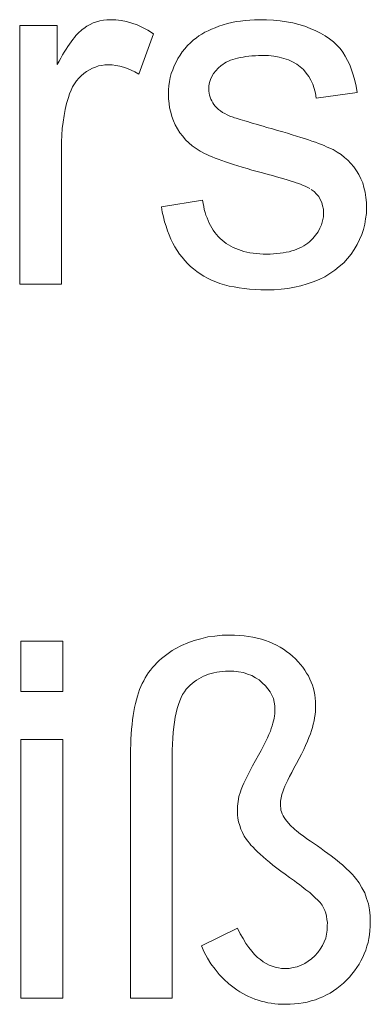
# Model space of a CAD drawing. Extents: x 1101 to 1942, y 41 to 882.
# Tile 43 of 104: x 1268.73 to 1271.19, y 823.59 to 830.48. Entities that reach past the tile are written whole.
import ezdxf

# ---------------------------------------------------------------- set-up
doc = ezdxf.new("R2010")
doc.units = 0
doc.layers.get('0').update_dxf_attribs({"lineweight": 13})
doc.layers.add('Beschriftung', color=7, linetype='Continuous', lineweight=25)

# ---------------------------------------------------------------- blocks, each defined once
blk = doc.blocks.new('Referenz-A03CP7TX1H', base_point=(1202.2632, 90.1338))
at = {"layer": 'Beschriftung', "color": 0, "lineweight": -2}
for p, q in [((1269.2262, 830.4455), (1269.2485, 830.457)), ((1269.2485, 830.457), (1269.2719, 830.4647)), ((1269.2719, 830.4647), (1269.2953, 830.4723)), ((1269.2953, 830.4723), (1269.3199, 830.4761)), ((1269.3199, 830.4761), (1269.3443, 830.48)), ((1269.3443, 830.48), (1269.3698, 830.48)), ((1269.3698, 830.48), (1269.4067, 830.48)), ((1269.4067, 830.48), (1269.4439, 830.4738)), ((1269.4439, 830.4738), (1269.4811, 830.4677)), ((1269.4811, 830.4677), (1269.5187, 830.4554)), ((1269.5187, 830.4554), (1269.5562, 830.4432)), ((1270.1878, 830.4525), (1270.2184, 830.4593)), ((1270.2184, 830.4593), (1270.249, 830.4662)), ((1270.249, 830.4662), (1270.2807, 830.4708)), ((1270.2807, 830.4708), (1270.3123, 830.4754)), ((1270.3123, 830.4754), (1270.345, 830.4776)), ((1270.345, 830.4776), (1270.3777, 830.48)), ((1270.3777, 830.48), (1270.4114, 830.48)), ((1270.4114, 830.48), (1270.4622, 830.48)), ((1270.4622, 830.48), (1270.51, 830.4761)), ((1270.51, 830.4761), (1270.5577, 830.4723)), ((1270.5577, 830.4723), (1270.6024, 830.4646)), ((1270.6024, 830.4646), (1270.6471, 830.4569)), ((1270.6471, 830.4569), (1270.6885, 830.4454)), ((1268.7336, 828.6279), (1268.7336, 830.44)), ((1268.7336, 830.44), (1268.9967, 830.44)), ((1268.9967, 830.44), (1268.9967, 830.1654)), ((1269.139, 830.3799), (1269.15, 830.3916)), ((1269.15, 830.3916), (1269.1609, 830.4013)), ((1269.1609, 830.4013), (1269.1718, 830.4111)), ((1269.1718, 830.4111), (1269.1825, 830.4187)), ((1269.1825, 830.4187), (1269.2038, 830.434)), ((1269.2038, 830.434), (1269.2262, 830.4455)), ((1269.5562, 830.4432), (1269.594, 830.4248)), ((1269.594, 830.4248), (1269.6319, 830.4065)), ((1269.6319, 830.4065), (1269.67, 830.382)), ((1270.0093, 830.3793), (1270.0296, 830.3915)), ((1270.0296, 830.3915), (1270.0528, 830.4027)), ((1270.0528, 830.4027), (1270.0761, 830.4139)), ((1270.0761, 830.4139), (1270.1025, 830.424)), ((1270.1025, 830.424), (1270.1289, 830.4342)), ((1270.1289, 830.4342), (1270.1584, 830.4433)), ((1270.1584, 830.4433), (1270.1878, 830.4525)), ((1270.6885, 830.4454), (1270.7301, 830.4339)), ((1270.7301, 830.4339), (1270.7685, 830.4185)), ((1270.7685, 830.4185), (1270.807, 830.4031)), ((1270.807, 830.4031), (1270.8404, 830.385)), ((1269.0818, 830.309), (1269.0934, 830.3248)), ((1269.0934, 830.3248), (1269.1051, 830.3406)), ((1269.1051, 830.3406), (1269.1164, 830.3543)), ((1269.1164, 830.3543), (1269.1278, 830.3682)), ((1269.1278, 830.3682), (1269.139, 830.3799)), ((1269.67, 830.382), (1269.5677, 830.0979)), ((1269.9085, 830.2984), (1269.9289, 830.3176)), ((1269.9289, 830.3176), (1269.9493, 830.3369)), ((1269.9493, 830.3369), (1269.9721, 830.3539)), ((1269.9721, 830.3539), (1269.9892, 830.367)), ((1269.9892, 830.367), (1270.0093, 830.3793)), ((1270.8404, 830.385), (1270.8738, 830.367)), ((1270.8738, 830.367), (1270.9021, 830.3462)), ((1270.9021, 830.3462), (1270.9306, 830.3253)), ((1270.9306, 830.3253), (1270.9538, 830.3018)), ((1269.0339, 830.2333), (1269.046, 830.2533)), ((1269.046, 830.2533), (1269.0581, 830.2732)), ((1269.0581, 830.2732), (1269.07, 830.2911)), ((1269.07, 830.2911), (1269.0818, 830.309)), ((1269.8569, 830.232), (1269.8725, 830.2556)), ((1269.8725, 830.2556), (1269.8906, 830.277)), ((1269.8906, 830.277), (1269.9085, 830.2984)), ((1270.9538, 830.3018), (1270.9772, 830.2782)), ((1270.9772, 830.2782), (1270.9955, 830.2521)), ((1270.9955, 830.2521), (1271.0138, 830.2257)), ((1268.9967, 830.1654), (1269.0093, 830.1893)), ((1269.0093, 830.1893), (1269.0216, 830.2113)), ((1269.0216, 830.2113), (1269.0339, 830.2333)), ((1269.8149, 830.1568), (1269.8282, 830.1826)), ((1269.8282, 830.1826), (1269.8414, 830.2084)), ((1269.8414, 830.2084), (1269.8569, 830.232)), ((1270.1805, 830.1825), (1270.1679, 830.1748)), ((1270.1949, 830.1891), (1270.1805, 830.1825)), ((1270.2092, 830.1957), (1270.1949, 830.1891)), ((1270.2254, 830.2011), (1270.2092, 830.1957)), ((1270.2416, 830.2066), (1270.2254, 830.2011)), ((1270.2596, 830.2109), (1270.2416, 830.2066)), ((1270.2776, 830.2153), (1270.2596, 830.2109)), ((1270.2974, 830.2185), (1270.2776, 830.2153)), ((1270.3172, 830.2218), (1270.2974, 830.2185)), ((1270.3388, 830.224), (1270.3172, 830.2218)), ((1270.3603, 830.2263), (1270.3388, 830.224)), ((1270.3838, 830.2273), (1270.3603, 830.2263)), ((1270.4071, 830.2284), (1270.3838, 830.2273)), ((1270.4323, 830.2284), (1270.4071, 830.2284)), ((1270.4751, 830.2284), (1270.4323, 830.2284)), ((1270.5129, 830.2236), (1270.4751, 830.2284)), ((1270.5508, 830.2187), (1270.5129, 830.2236)), ((1270.5838, 830.2088), (1270.5508, 830.2187)), ((1270.6169, 830.199), (1270.5838, 830.2088)), ((1270.645, 830.1842), (1270.6169, 830.199)), ((1270.6733, 830.1695), (1270.645, 830.1842)), ((1271.0138, 830.2257), (1271.0292, 830.1951)), ((1271.0292, 830.1951), (1271.0447, 830.1645)), ((1269.2019, 830.1182), (1269.1829, 830.1031)), ((1269.2221, 830.1296), (1269.2019, 830.1182)), ((1269.2423, 830.1409), (1269.2221, 830.1296)), ((1269.2637, 830.1485), (1269.2423, 830.1409)), ((1269.2851, 830.1561), (1269.2637, 830.1485)), ((1269.3078, 830.1598), (1269.2851, 830.1561)), ((1269.3304, 830.1637), (1269.3078, 830.1598)), ((1269.3542, 830.1637), (1269.3304, 830.1637)), ((1269.381, 830.1637), (1269.3542, 830.1637)), ((1269.4076, 830.1596), (1269.381, 830.1637)), ((1269.4342, 830.1554), (1269.4076, 830.1596)), ((1269.4609, 830.1473), (1269.4342, 830.1554)), ((1269.4876, 830.139), (1269.4609, 830.1473)), ((1269.5143, 830.1266), (1269.4876, 830.139)), ((1269.5409, 830.1143), (1269.5143, 830.1266)), ((1269.5677, 830.0979), (1269.5409, 830.1143)), ((1269.7951, 830.103), (1269.805, 830.1299)), ((1269.805, 830.1299), (1269.8149, 830.1568)), ((1270.1068, 830.1219), (1270.0907, 830.1029)), ((1270.123, 830.1409), (1270.1068, 830.1219)), ((1270.1445, 830.1584), (1270.123, 830.1409)), ((1270.1552, 830.1672), (1270.1445, 830.1584)), ((1270.1679, 830.1748), (1270.1552, 830.1672)), ((1270.6966, 830.1498), (1270.6733, 830.1695)), ((1270.7199, 830.1302), (1270.6966, 830.1498)), ((1270.7387, 830.1067), (1270.7199, 830.1302)), ((1271.0447, 830.1645), (1271.0573, 830.1293)), ((1271.0573, 830.1293), (1271.0699, 830.0942)), ((1269.1314, 830.0517), (1269.1178, 830.0308)), ((1269.1476, 830.0699), (1269.1314, 830.0517)), ((1269.1639, 830.0879), (1269.1476, 830.0699)), ((1269.1829, 830.1031), (1269.1639, 830.0879)), ((1269.7785, 830.0179), (1269.7819, 830.047)), ((1269.7819, 830.047), (1269.7884, 830.0751)), ((1269.7884, 830.0751), (1269.7951, 830.103)), ((1270.0691, 830.0619), (1270.0637, 830.0398)), ((1270.0799, 830.0824), (1270.0691, 830.0619)), ((1270.0907, 830.1029), (1270.0799, 830.0824)), ((1270.7575, 830.0832), (1270.7387, 830.1067)), ((1270.7716, 830.0559), (1270.7575, 830.0832)), ((1270.7858, 830.0286), (1270.7716, 830.0559)), ((1271.0699, 830.0942), (1271.0797, 830.0547)), ((1271.0797, 830.0547), (1271.0894, 830.0152)), ((1269.0934, 829.9859), (1269.0825, 829.9619)), ((1269.1042, 830.0097), (1269.0934, 829.9859)), ((1269.1178, 830.0308), (1269.1042, 830.0097)), ((1269.7752, 829.9888), (1269.7785, 830.0179)), ((1269.7752, 829.9585), (1269.7752, 829.9888)), ((1270.0637, 830.0398), (1270.0584, 830.0179)), ((1270.0584, 830.0179), (1270.0584, 829.9944)), ((1270.0584, 829.9944), (1270.0584, 829.9795)), ((1270.0584, 829.9795), (1270.0606, 829.9653)), ((1270.7953, 829.9974), (1270.7858, 830.0286)), ((1270.8048, 829.9662), (1270.7953, 829.9974)), ((1271.0894, 830.0152), (1271.0963, 829.9712)), ((1269.0744, 829.935), (1269.0623, 829.894)), ((1269.0825, 829.9619), (1269.0744, 829.935)), ((1269.7752, 829.9253), (1269.7752, 829.9585)), ((1269.7792, 829.8935), (1269.7752, 829.9253)), ((1270.0606, 829.9653), (1270.0628, 829.951)), ((1270.0628, 829.951), (1270.0672, 829.9375)), ((1270.0672, 829.9375), (1270.0718, 829.9241)), ((1270.0718, 829.9241), (1270.0785, 829.9114)), ((1270.0785, 829.9114), (1270.0852, 829.8987)), ((1270.8097, 829.9311), (1270.8048, 829.9662)), ((1271.0963, 829.9712), (1270.8097, 829.9311)), ((1269.0531, 829.8512), (1269.044, 829.8083)), ((1269.0623, 829.894), (1269.0531, 829.8512)), ((1269.7833, 829.8617), (1269.7792, 829.8935)), ((1269.7913, 829.8314), (1269.7833, 829.8617)), ((1270.0852, 829.8987), (1270.0942, 829.8868)), ((1270.0942, 829.8868), (1270.1031, 829.8744)), ((1270.1031, 829.8744), (1270.1146, 829.863)), ((1270.1146, 829.863), (1270.1261, 829.8517)), ((1270.1261, 829.8517), (1270.14, 829.8415)), ((1270.14, 829.8415), (1270.1541, 829.8312)), ((1269.044, 829.8083), (1269.0379, 829.7635)), ((1269.7994, 829.801), (1269.7913, 829.8314)), ((1269.8114, 829.7721), (1269.7994, 829.801)), ((1269.8235, 829.7432), (1269.8114, 829.7721)), ((1270.1541, 829.8312), (1270.1706, 829.8221)), ((1270.1706, 829.8221), (1270.1872, 829.8128)), ((1270.1872, 829.8128), (1270.2063, 829.8047)), ((1270.2063, 829.8047), (1270.2281, 829.7969)), ((1270.2281, 829.7969), (1270.2389, 829.7935)), ((1270.2389, 829.7935), (1270.2498, 829.7899)), ((1270.2498, 829.7899), (1270.2633, 829.7857)), ((1270.2633, 829.7857), (1270.2768, 829.7815)), ((1270.2768, 829.7815), (1270.2929, 829.7766)), ((1270.2929, 829.7766), (1270.3091, 829.7716)), ((1270.3091, 829.7716), (1270.3279, 829.766)), ((1270.3279, 829.766), (1270.3468, 829.7604)), ((1269.0318, 829.7187), (1269.0288, 829.672)), ((1269.0379, 829.7635), (1269.0318, 829.7187)), ((1269.8395, 829.7157), (1269.8235, 829.7432)), ((1269.8556, 829.6882), (1269.8395, 829.7157)), ((1270.3468, 829.7604), (1270.3683, 829.7541)), ((1270.3683, 829.7541), (1270.3897, 829.7478)), ((1270.3897, 829.7478), (1270.4139, 829.7408)), ((1270.4139, 829.7408), (1270.4381, 829.7339)), ((1270.4381, 829.7339), (1270.4649, 829.7262)), ((1270.4649, 829.7262), (1270.5037, 829.7153)), ((1270.5037, 829.7153), (1270.5396, 829.7049)), ((1270.5396, 829.7049), (1270.5755, 829.6946)), ((1269.0288, 829.672), (1269.0258, 829.6253)), ((1269.8754, 829.6637), (1269.8556, 829.6882)), ((1269.8952, 829.6392), (1269.8754, 829.6637)), ((1269.9189, 829.6177), (1269.8952, 829.6392)), ((1270.5755, 829.6946), (1270.6085, 829.6847)), ((1270.6085, 829.6847), (1270.6415, 829.6748)), ((1270.6415, 829.6748), (1270.6715, 829.6654)), ((1270.6715, 829.6654), (1270.7015, 829.656)), ((1270.7015, 829.656), (1270.7286, 829.6471)), ((1270.7286, 829.6471), (1270.7556, 829.6382)), ((1270.7556, 829.6382), (1270.7799, 829.6299)), ((1270.7799, 829.6299), (1270.804, 829.6214)), ((1269.0258, 829.6253), (1269.0258, 829.5767)), ((1269.0258, 829.5767), (1269.0258, 828.6279)), ((1269.9424, 829.5962), (1269.9189, 829.6177)), ((1269.9697, 829.5777), (1269.9424, 829.5962)), ((1269.9971, 829.5592), (1269.9697, 829.5777)), ((1270.0282, 829.5436), (1269.9971, 829.5592)), ((1270.804, 829.6214), (1270.8253, 829.6135)), ((1270.8253, 829.6135), (1270.8465, 829.6056)), ((1270.8465, 829.6056), (1270.8648, 829.5982)), ((1270.8648, 829.5982), (1270.8832, 829.5908)), ((1270.8832, 829.5908), (1270.8986, 829.5838)), ((1270.8986, 829.5838), (1270.9293, 829.57)), ((1270.9293, 829.57), (1270.9568, 829.553)), ((1270.0437, 829.5358), (1270.0282, 829.5436)), ((1270.0624, 829.5276), (1270.0437, 829.5358)), ((1270.081, 829.5196), (1270.0624, 829.5276)), ((1270.1028, 829.511), (1270.081, 829.5196)), ((1270.1245, 829.5026), (1270.1028, 829.511)), ((1270.1493, 829.4937), (1270.1245, 829.5026)), ((1270.1741, 829.4848), (1270.1493, 829.4937)), ((1270.9568, 829.553), (1270.9842, 829.5361)), ((1270.9842, 829.5361), (1271.0083, 829.5159)), ((1271.0083, 829.5159), (1271.0324, 829.4958)), ((1271.0324, 829.4958), (1271.0533, 829.4725)), ((1270.2021, 829.4757), (1270.1741, 829.4848)), ((1270.23, 829.4665), (1270.2021, 829.4757)), ((1270.261, 829.4568), (1270.23, 829.4665)), ((1270.2918, 829.4472), (1270.261, 829.4568)), ((1270.326, 829.4373), (1270.2918, 829.4472)), ((1270.3601, 829.4275), (1270.326, 829.4373)), ((1270.3972, 829.4172), (1270.3601, 829.4275)), ((1271.0533, 829.4725), (1271.0741, 829.4492)), ((1271.0741, 829.4492), (1271.0916, 829.4228)), ((1271.0916, 829.4228), (1271.1092, 829.3965)), ((1270.4344, 829.4068), (1270.3972, 829.4172)), ((1270.4746, 829.3962), (1270.4344, 829.4068)), ((1270.5045, 829.3883), (1270.4746, 829.3962)), ((1270.5316, 829.3807), (1270.5045, 829.3883)), ((1270.5587, 829.3732), (1270.5316, 829.3807)), ((1270.583, 829.366), (1270.5587, 829.3732)), ((1270.6073, 829.3588), (1270.583, 829.366)), ((1270.6288, 829.3518), (1270.6073, 829.3588)), ((1270.6504, 829.345), (1270.6288, 829.3518)), ((1271.1092, 829.3965), (1271.1223, 829.3668)), ((1271.1223, 829.3668), (1271.1355, 829.3372)), ((1270.669, 829.3385), (1270.6504, 829.345)), ((1270.6877, 829.332), (1270.669, 829.3385)), ((1270.7036, 829.3258), (1270.6877, 829.332)), ((1270.7195, 829.3197), (1270.7036, 829.3258)), ((1270.7326, 829.3139), (1270.7195, 829.3197)), ((1270.7458, 829.3081), (1270.7326, 829.3139)), ((1270.7561, 829.3026), (1270.7458, 829.3081)), ((1270.7665, 829.2971), (1270.7561, 829.3026)), ((1270.7956, 829.277), (1270.7741, 829.292)), ((1271.1355, 829.3372), (1271.1441, 829.3044)), ((1271.1441, 829.3044), (1271.1529, 829.2716)), ((1269.7263, 829.169), (1270.0147, 829.2166)), ((1270.0147, 829.2166), (1270.0179, 829.1938)), ((1270.8118, 829.2593), (1270.7956, 829.277)), ((1270.828, 829.2416), (1270.8118, 829.2593)), ((1270.8389, 829.2211), (1270.828, 829.2416)), ((1270.8496, 829.2006), (1270.8389, 829.2211)), ((1271.1529, 829.2716), (1271.1573, 829.2356)), ((1271.1573, 829.2356), (1271.1618, 829.1996)), ((1269.7323, 829.133), (1269.7263, 829.169)), ((1270.0179, 829.1938), (1270.0222, 829.1723)), ((1270.0222, 829.1723), (1270.0266, 829.1508)), ((1270.0266, 829.1508), (1270.0324, 829.1307)), ((1270.8551, 829.1774), (1270.8496, 829.2006)), ((1270.8605, 829.1541), (1270.8551, 829.1774)), ((1270.8605, 829.128), (1270.8605, 829.1541)), ((1271.1618, 829.1996), (1271.1618, 829.1604)), ((1271.1618, 829.1604), (1271.1618, 829.122)), ((1269.7405, 829.0992), (1269.7323, 829.133)), ((1269.7486, 829.0654), (1269.7405, 829.0992)), ((1270.0324, 829.1307), (1270.0382, 829.1105)), ((1270.0382, 829.1105), (1270.0454, 829.0917)), ((1270.0454, 829.0917), (1270.0525, 829.0728)), ((1270.8543, 829.0718), (1270.8605, 829.099)), ((1270.8605, 829.099), (1270.8605, 829.128)), ((1271.1563, 829.0848), (1271.151, 829.0476)), ((1271.1618, 829.122), (1271.1563, 829.0848)), ((1269.7586, 829.0338), (1269.7486, 829.0654)), ((1269.7687, 829.0022), (1269.7586, 829.0338)), ((1270.0525, 829.0728), (1270.061, 829.0553)), ((1270.061, 829.0553), (1270.0696, 829.0378)), ((1270.0696, 829.0378), (1270.0794, 829.0217)), ((1270.0794, 829.0217), (1270.0893, 829.0055)), ((1270.8238, 828.994), (1270.836, 829.0193)), ((1270.836, 829.0193), (1270.8482, 829.0447)), ((1270.8482, 829.0447), (1270.8543, 829.0718)), ((1271.1404, 829.0115), (1271.1297, 828.9754)), ((1271.151, 829.0476), (1271.1404, 829.0115)), ((1269.7808, 828.9729), (1269.7687, 829.0022)), ((1269.7929, 828.9435), (1269.7808, 828.9729)), ((1269.807, 828.9163), (1269.7929, 828.9435)), ((1270.0893, 829.0055), (1270.1004, 828.9906)), ((1270.1004, 828.9906), (1270.1117, 828.9758)), ((1270.1117, 828.9758), (1270.1242, 828.9623)), ((1270.1242, 828.9623), (1270.1369, 828.9488)), ((1270.1369, 828.9488), (1270.1509, 828.9366)), ((1270.7627, 828.9256), (1270.7871, 828.9471)), ((1270.7871, 828.9471), (1270.8055, 828.9706)), ((1270.8055, 828.9706), (1270.8238, 828.994)), ((1271.1136, 828.9404), (1271.0976, 828.9054)), ((1271.1297, 828.9754), (1271.1136, 828.9404)), ((1269.8211, 828.8891), (1269.807, 828.9163)), ((1269.8372, 828.8642), (1269.8211, 828.8891)), ((1270.1509, 828.9366), (1270.1648, 828.9245)), ((1270.1648, 828.9245), (1270.1801, 828.9138)), ((1270.1801, 828.9138), (1270.1955, 828.9032)), ((1270.1955, 828.9032), (1270.2122, 828.8941)), ((1270.2122, 828.8941), (1270.2289, 828.8849)), ((1270.2289, 828.8849), (1270.247, 828.8773)), ((1270.247, 828.8773), (1270.2651, 828.8698)), ((1270.2651, 828.8698), (1270.2846, 828.8636)), ((1270.6576, 828.8663), (1270.6747, 828.873)), ((1270.6747, 828.873), (1270.6918, 828.8798)), ((1270.6918, 828.8798), (1270.7072, 828.8879)), ((1270.7072, 828.8879), (1270.7228, 828.896)), ((1270.7228, 828.896), (1270.7366, 828.9054)), ((1270.7366, 828.9054), (1270.7505, 828.9148)), ((1270.7505, 828.9148), (1270.7627, 828.9256)), ((1271.0762, 828.8716), (1271.0549, 828.8377)), ((1271.0976, 828.9054), (1271.0762, 828.8716)), ((1269.8533, 828.8392), (1269.8372, 828.8642)), ((1269.8713, 828.8165), (1269.8533, 828.8392)), ((1269.8894, 828.7937), (1269.8713, 828.8165)), ((1270.2846, 828.8636), (1270.3042, 828.8576)), ((1270.3042, 828.8576), (1270.3251, 828.853)), ((1270.3251, 828.853), (1270.346, 828.8484)), ((1270.346, 828.8484), (1270.3683, 828.8454)), ((1270.3683, 828.8454), (1270.3905, 828.8424)), ((1270.3905, 828.8424), (1270.4142, 828.8408)), ((1270.4142, 828.8408), (1270.4378, 828.8393)), ((1270.4378, 828.8393), (1270.4629, 828.8393)), ((1270.4629, 828.8393), (1270.4881, 828.8393)), ((1270.4881, 828.8393), (1270.5118, 828.8407)), ((1270.5118, 828.8407), (1270.5354, 828.8421)), ((1270.5354, 828.8421), (1270.5573, 828.8447)), ((1270.5573, 828.8447), (1270.5794, 828.8474)), ((1270.5794, 828.8474), (1270.5997, 828.8515)), ((1270.5997, 828.8515), (1270.6202, 828.8555)), ((1270.6202, 828.8555), (1270.6389, 828.8609)), ((1270.6389, 828.8609), (1270.6576, 828.8663)), ((1271.0288, 828.8077), (1271.0027, 828.7776)), ((1271.0549, 828.8377), (1271.0288, 828.8077)), ((1269.9095, 828.7732), (1269.8894, 828.7937)), ((1269.9296, 828.7527), (1269.9095, 828.7732)), ((1269.9517, 828.7344), (1269.9296, 828.7527)), ((1269.9737, 828.716), (1269.9517, 828.7344)), ((1270.9718, 828.7514), (1270.941, 828.7252)), ((1271.0027, 828.7776), (1270.9718, 828.7514)), ((1269.9983, 828.7001), (1269.9737, 828.716)), ((1270.0229, 828.6839), (1269.9983, 828.7001)), ((1270.0499, 828.6703), (1270.0229, 828.6839)), ((1270.077, 828.6565), (1270.0499, 828.6703)), ((1270.87, 828.6805), (1270.8297, 828.662)), ((1270.9055, 828.7029), (1270.87, 828.6805)), ((1270.941, 828.7252), (1270.9055, 828.7029)), ((1269.0258, 828.6279), (1268.7336, 828.6279)), ((1270.1066, 828.6451), (1270.077, 828.6565)), ((1270.1363, 828.6336), (1270.1066, 828.6451)), ((1270.1683, 828.6244), (1270.1363, 828.6336)), ((1270.2004, 828.6153), (1270.1683, 828.6244)), ((1270.235, 828.6084), (1270.2004, 828.6153)), ((1270.2696, 828.6015), (1270.235, 828.6084)), ((1270.3067, 828.597), (1270.2696, 828.6015)), ((1270.3438, 828.5924), (1270.3067, 828.597)), ((1270.6124, 828.5971), (1270.5642, 828.5925)), ((1270.658, 828.6064), (1270.6124, 828.5971)), ((1270.7035, 828.6156), (1270.658, 828.6064)), ((1270.7465, 828.6295), (1270.7035, 828.6156)), ((1270.7894, 828.6434), (1270.7465, 828.6295)), ((1270.8297, 828.662), (1270.7894, 828.6434)), ((1270.3835, 828.5901), (1270.3438, 828.5924)), ((1270.4231, 828.5878), (1270.3835, 828.5901)), ((1270.4651, 828.5878), (1270.4231, 828.5878)), ((1270.516, 828.5878), (1270.4651, 828.5878)), ((1270.5642, 828.5925), (1270.516, 828.5878)), ((1268.7426, 825.7754), (1268.7426, 826.1278)), ((1268.7426, 826.1278), (1269.0348, 826.1278)), ((1269.0348, 826.1278), (1269.0348, 825.7754)), ((1269.8656, 826.0981), (1269.9105, 826.1161)), ((1269.9105, 826.1161), (1269.9552, 826.1339)), ((1269.9552, 826.1339), (1270.0028, 826.1459)), ((1270.0028, 826.1459), (1270.0502, 826.1578)), ((1270.0502, 826.1578), (1270.1003, 826.1637)), ((1270.1003, 826.1637), (1270.1504, 826.1697)), ((1270.1504, 826.1697), (1270.2032, 826.1697)), ((1270.2032, 826.1697), (1270.2382, 826.1697)), ((1270.2382, 826.1697), (1270.2715, 826.1675)), ((1270.2715, 826.1675), (1270.3047, 826.1652)), ((1270.3047, 826.1652), (1270.336, 826.1606)), ((1270.336, 826.1606), (1270.3673, 826.1559)), ((1270.3673, 826.1559), (1270.3968, 826.149)), ((1270.3968, 826.149), (1270.4262, 826.1421)), ((1270.4262, 826.1421), (1270.4539, 826.1329)), ((1270.4539, 826.1329), (1270.4815, 826.1237)), ((1270.4815, 826.1237), (1270.5072, 826.1122)), ((1270.5072, 826.1122), (1270.533, 826.1007)), ((1269.7632, 826.0362), (1269.7828, 826.0493)), ((1269.7828, 826.0493), (1269.8024, 826.0624)), ((1269.8024, 826.0624), (1269.8235, 826.0743)), ((1269.8235, 826.0743), (1269.8656, 826.0981)), ((1270.533, 826.1007), (1270.5569, 826.0868)), ((1270.5569, 826.0868), (1270.5807, 826.0731)), ((1270.5807, 826.0731), (1270.6028, 826.0569)), ((1270.6028, 826.0569), (1270.6247, 826.0408)), ((1269.6789, 825.9607), (1269.6939, 825.9772)), ((1269.6939, 825.9772), (1269.7105, 825.9925)), ((1269.7105, 825.9925), (1269.727, 826.0078)), ((1269.727, 826.0078), (1269.7451, 826.022)), ((1269.7451, 826.022), (1269.7632, 826.0362)), ((1270.6247, 826.0408), (1270.6449, 826.0224)), ((1270.6449, 826.0224), (1270.6651, 826.004)), ((1270.6651, 826.004), (1270.6827, 825.9848)), ((1270.6827, 825.9848), (1270.7002, 825.9657)), ((1269.6247, 825.8903), (1269.6366, 825.909)), ((1269.6366, 825.909), (1269.6502, 825.9266)), ((1269.6502, 825.9266), (1269.6637, 825.9442)), ((1269.6637, 825.9442), (1269.6789, 825.9607)), ((1270.0941, 825.9077), (1270.0754, 825.9024)), ((1270.1138, 825.9112), (1270.0941, 825.9077)), ((1270.1335, 825.9147), (1270.1138, 825.9112)), ((1270.1542, 825.9165), (1270.1335, 825.9147)), ((1270.1749, 825.9183), (1270.1542, 825.9165)), ((1270.1966, 825.9183), (1270.1749, 825.9183)), ((1270.2335, 825.9183), (1270.1966, 825.9183)), ((1270.2668, 825.9132), (1270.2335, 825.9183)), ((1270.3, 825.9081), (1270.2668, 825.9132)), ((1270.3294, 825.898), (1270.3, 825.9081)), ((1270.7002, 825.9657), (1270.7154, 825.9458)), ((1270.7154, 825.9458), (1270.7306, 825.9259)), ((1270.7306, 825.9259), (1270.7431, 825.9053)), ((1270.7431, 825.9053), (1270.7556, 825.8847)), ((1269.5915, 825.8318), (1269.602, 825.8517)), ((1269.602, 825.8517), (1269.6126, 825.8716)), ((1269.6126, 825.8716), (1269.6247, 825.8903)), ((1269.956, 825.8444), (1269.9413, 825.832)), ((1269.9718, 825.855), (1269.956, 825.8444)), ((1269.9876, 825.8654), (1269.9718, 825.855)), ((1270.0044, 825.8742), (1269.9876, 825.8654)), ((1270.021, 825.883), (1270.0044, 825.8742)), ((1270.0389, 825.8901), (1270.021, 825.883)), ((1270.0566, 825.8971), (1270.0389, 825.8901)), ((1270.0754, 825.9024), (1270.0566, 825.8971)), ((1270.3589, 825.8879), (1270.3294, 825.898)), ((1270.3847, 825.8726), (1270.3589, 825.8879)), ((1270.4106, 825.8574), (1270.3847, 825.8726)), ((1270.4327, 825.8372), (1270.4106, 825.8574)), ((1270.4547, 825.8169), (1270.4327, 825.8372)), ((1270.7556, 825.8847), (1270.7657, 825.8633)), ((1270.7657, 825.8633), (1270.7759, 825.842)), ((1270.7759, 825.842), (1270.7834, 825.8199)), ((1269.0348, 825.7754), (1268.7426, 825.7754)), ((1269.5577, 825.7434), (1269.5656, 825.7667)), ((1269.5656, 825.7667), (1269.5735, 825.7899)), ((1269.5735, 825.7899), (1269.5825, 825.8109)), ((1269.5825, 825.8109), (1269.5915, 825.8318)), ((1269.8869, 825.7734), (1269.8748, 825.7552)), ((1269.899, 825.7916), (1269.8869, 825.7734)), ((1269.9127, 825.8057), (1269.899, 825.7916)), ((1269.9265, 825.8198), (1269.9127, 825.8057)), ((1269.9413, 825.832), (1269.9265, 825.8198)), ((1270.4713, 825.7952), (1270.4547, 825.8169)), ((1270.4879, 825.7734), (1270.4713, 825.7952)), ((1270.499, 825.7501), (1270.4879, 825.7734)), ((1270.7834, 825.8199), (1270.7909, 825.7978)), ((1270.7909, 825.7978), (1270.7959, 825.775)), ((1270.7959, 825.775), (1270.801, 825.7522)), ((1269.5441, 825.6924), (1269.5509, 825.7179)), ((1269.5509, 825.7179), (1269.5577, 825.7434)), ((1269.8542, 825.7107), (1269.8456, 825.6843)), ((1269.8645, 825.733), (1269.8542, 825.7107)), ((1269.8748, 825.7552), (1269.8645, 825.733)), ((1270.5101, 825.7267), (1270.499, 825.7501)), ((1270.5156, 825.7018), (1270.5101, 825.7267)), ((1270.5211, 825.6769), (1270.5156, 825.7018)), ((1270.801, 825.7522), (1270.8034, 825.7286)), ((1270.8034, 825.7286), (1270.806, 825.7051)), ((1270.806, 825.7051), (1270.806, 825.6808)), ((1269.5283, 825.607), (1269.5328, 825.6369)), ((1269.5328, 825.6369), (1269.5385, 825.6647)), ((1269.5385, 825.6647), (1269.5441, 825.6924)), ((1269.8369, 825.6579), (1269.83, 825.6274)), ((1269.8456, 825.6843), (1269.8369, 825.6579)), ((1270.5196, 825.6204), (1270.5212, 825.6359)), ((1270.5211, 825.6505), (1270.5211, 825.6769)), ((1270.5212, 825.6359), (1270.5211, 825.6505)), ((1270.8042, 825.6371), (1270.8024, 825.615)), ((1270.806, 825.6591), (1270.8042, 825.6371)), ((1270.806, 825.6808), (1270.806, 825.6591)), ((1269.5205, 825.5447), (1269.5238, 825.577)), ((1269.5238, 825.577), (1269.5283, 825.607)), ((1269.8179, 825.5624), (1269.8128, 825.5278)), ((1269.8232, 825.5969), (1269.8179, 825.5624)), ((1269.83, 825.6274), (1269.8232, 825.5969)), ((1270.5067, 825.5539), (1270.5116, 825.5715)), ((1270.5116, 825.5715), (1270.5148, 825.5882)), ((1270.5148, 825.5882), (1270.5181, 825.6048)), ((1270.5181, 825.6048), (1270.5196, 825.6204)), ((1270.795, 825.5703), (1270.7895, 825.5477)), ((1270.7987, 825.5926), (1270.795, 825.5703)), ((1270.8024, 825.615), (1270.7987, 825.5926)), ((1269.5148, 825.478), (1269.517, 825.5124)), ((1269.517, 825.5124), (1269.5205, 825.5447)), ((1269.8128, 825.5278), (1269.8093, 825.4891)), ((1270.4787, 825.4751), (1270.4889, 825.4986)), ((1270.4889, 825.4986), (1270.4955, 825.5174)), ((1270.4955, 825.5174), (1270.5019, 825.5362)), ((1270.5019, 825.5362), (1270.5067, 825.5539)), ((1270.7767, 825.502), (1270.7694, 825.479)), ((1270.7841, 825.525), (1270.7767, 825.502)), ((1270.7895, 825.5477), (1270.7841, 825.525)), ((1268.7426, 823.6279), (1268.7426, 825.44)), ((1268.7426, 825.44), (1269.0348, 825.44)), ((1269.0348, 825.44), (1269.0348, 823.6279)), ((1269.5115, 825.4068), (1269.5126, 825.4435)), ((1269.5126, 825.4435), (1269.5148, 825.478)), ((1269.8059, 825.4504), (1269.8042, 825.4076)), ((1269.8093, 825.4891), (1269.8059, 825.4504)), ((1270.4413, 825.3955), (1270.4549, 825.4236)), ((1270.4549, 825.4236), (1270.4687, 825.4517)), ((1270.4687, 825.4517), (1270.4787, 825.4751)), ((1270.7491, 825.4273), (1270.7361, 825.3987)), ((1270.7592, 825.4531), (1270.7491, 825.4273)), ((1270.7694, 825.479), (1270.7592, 825.4531)), ((1269.5103, 825.37), (1269.5115, 825.4068)), ((1269.5103, 825.331), (1269.5103, 825.37)), ((1269.8042, 825.4076), (1269.8025, 825.3647)), ((1269.8025, 825.3647), (1269.8025, 825.3179)), ((1270.4065, 825.3298), (1270.4239, 825.3627)), ((1270.4239, 825.3627), (1270.4413, 825.3955)), ((1270.7231, 825.37), (1270.7072, 825.3385)), ((1270.7361, 825.3987), (1270.7231, 825.37)), ((1269.5103, 823.6279), (1269.5103, 825.331)), ((1269.8025, 825.3179), (1269.8025, 823.6279)), ((1270.3647, 825.2548), (1270.3857, 825.2923)), ((1270.3857, 825.2923), (1270.4065, 825.3298)), ((1270.6914, 825.3071), (1270.6726, 825.2726)), ((1270.7072, 825.3385), (1270.6914, 825.3071)), ((1270.3305, 825.19), (1270.3476, 825.2224)), ((1270.3476, 825.2224), (1270.3647, 825.2548)), ((1270.654, 825.2384), (1270.6387, 825.2092)), ((1270.6726, 825.2726), (1270.654, 825.2384)), ((1270.3041, 825.1354), (1270.3174, 825.1627)), ((1270.3174, 825.1627), (1270.3305, 825.19)), ((1270.6117, 825.1563), (1270.5999, 825.1324)), ((1270.6235, 825.1801), (1270.6117, 825.1563)), ((1270.6387, 825.2092), (1270.6235, 825.1801)), ((1270.2799, 825.074), (1270.2854, 825.0911)), ((1270.2854, 825.0911), (1270.2948, 825.1132)), ((1270.2948, 825.1132), (1270.3041, 825.1354)), ((1270.5783, 825.0816), (1270.5685, 825.0548)), ((1270.5832, 825.0951), (1270.5783, 825.0816)), ((1270.5915, 825.1138), (1270.5832, 825.0951)), ((1270.5999, 825.1324), (1270.5915, 825.1138)), ((1270.2635, 825.0062), (1270.269, 825.0398)), ((1270.269, 825.0398), (1270.2799, 825.074)), ((1270.5638, 825.0312), (1270.5591, 825.0074)), ((1270.5685, 825.0548), (1270.5638, 825.0312)), ((1270.2579, 824.9725), (1270.2635, 825.0062)), ((1270.2579, 824.9393), (1270.2579, 824.9725)), ((1270.2579, 824.9137), (1270.2579, 824.9393)), ((1270.5591, 825.0074), (1270.5592, 824.9871)), ((1270.5592, 824.9871), (1270.5591, 824.9733)), ((1270.5591, 824.9733), (1270.5612, 824.9598)), ((1270.5612, 824.9598), (1270.5633, 824.9463)), ((1270.5633, 824.9463), (1270.5677, 824.9329)), ((1270.262, 824.8884), (1270.2579, 824.9137)), ((1270.2661, 824.8632), (1270.262, 824.8884)), ((1270.5677, 824.9329), (1270.572, 824.9194)), ((1270.572, 824.9194), (1270.5786, 824.9061)), ((1270.5786, 824.9061), (1270.5853, 824.8928)), ((1270.5853, 824.8928), (1270.5943, 824.8796)), ((1270.5943, 824.8796), (1270.6276, 824.8401)), ((1270.2742, 824.8382), (1270.2661, 824.8632)), ((1270.2824, 824.8132), (1270.2742, 824.8382)), ((1270.2945, 824.7886), (1270.2824, 824.8132)), ((1270.6276, 824.8401), (1270.6379, 824.8306)), ((1270.6379, 824.8306), (1270.6482, 824.8212)), ((1270.6482, 824.8212), (1270.6604, 824.8108)), ((1270.6604, 824.8108), (1270.6727, 824.8004)), ((1270.3067, 824.764), (1270.2945, 824.7886)), ((1270.323, 824.7397), (1270.3067, 824.764)), ((1270.3308, 824.7276), (1270.323, 824.7397)), ((1270.6727, 824.8004), (1270.687, 824.7892)), ((1270.687, 824.7892), (1270.7012, 824.7779)), ((1270.7012, 824.7779), (1270.7176, 824.7659)), ((1270.7176, 824.7659), (1270.7338, 824.7537)), ((1270.7338, 824.7537), (1270.7521, 824.7407)), ((1270.7521, 824.7407), (1270.7704, 824.7277)), ((1270.3421, 824.7139), (1270.3308, 824.7276)), ((1270.3532, 824.7002), (1270.3421, 824.7139)), ((1270.3676, 824.6851), (1270.3532, 824.7002)), ((1270.382, 824.6699), (1270.3676, 824.6851)), ((1270.3997, 824.6533), (1270.382, 824.6699)), ((1270.7704, 824.7277), (1270.7907, 824.7138)), ((1270.7907, 824.7138), (1270.8183, 824.6949)), ((1270.8183, 824.6949), (1270.8437, 824.6769)), ((1270.8437, 824.6769), (1270.869, 824.6589)), ((1270.4173, 824.6367), (1270.3997, 824.6533)), ((1270.4381, 824.6185), (1270.4173, 824.6367)), ((1270.459, 824.6004), (1270.4381, 824.6185)), ((1270.4832, 824.5807), (1270.459, 824.6004)), ((1270.869, 824.6589), (1270.892, 824.6418)), ((1270.892, 824.6418), (1270.915, 824.6246)), ((1270.915, 824.6246), (1270.9357, 824.6086)), ((1270.9357, 824.6086), (1270.9564, 824.5924)), ((1270.5074, 824.5612), (1270.4832, 824.5807)), ((1270.5347, 824.54), (1270.5074, 824.5612)), ((1270.562, 824.5189), (1270.5347, 824.54)), ((1270.9564, 824.5924), (1270.9748, 824.5771)), ((1270.9748, 824.5771), (1270.9932, 824.5619)), ((1270.9932, 824.5619), (1271.0092, 824.5477)), ((1271.0092, 824.5477), (1271.0253, 824.5333)), ((1271.0253, 824.5333), (1271.0391, 824.52)), ((1270.5926, 824.4962), (1270.562, 824.5189)), ((1270.6233, 824.4736), (1270.5926, 824.4962)), ((1270.6571, 824.4495), (1270.6233, 824.4736)), ((1271.0391, 824.52), (1271.0528, 824.5066)), ((1271.0528, 824.5066), (1271.0643, 824.4942)), ((1271.0643, 824.4942), (1271.0758, 824.4817)), ((1271.0758, 824.4817), (1271.0849, 824.4703)), ((1271.0849, 824.4703), (1271.1109, 824.4375)), ((1270.6754, 824.4361), (1270.6571, 824.4495)), ((1270.6921, 824.4238), (1270.6754, 824.4361)), ((1270.7087, 824.4114), (1270.6921, 824.4238)), ((1270.7235, 824.4), (1270.7087, 824.4114)), ((1270.7384, 824.3885), (1270.7235, 824.4)), ((1270.7514, 824.3782), (1270.7384, 824.3885)), ((1271.1109, 824.4375), (1271.1305, 824.4017)), ((1271.1305, 824.4017), (1271.1499, 824.3659)), ((1270.7646, 824.3677), (1270.7514, 824.3782)), ((1270.7759, 824.3583), (1270.7646, 824.3677)), ((1270.7871, 824.3487), (1270.7759, 824.3583)), ((1270.838, 824.2982), (1270.7871, 824.3487)), ((1271.1499, 824.3659), (1271.1629, 824.3272)), ((1271.1629, 824.3272), (1271.1759, 824.2884)), ((1270.851, 824.2812), (1270.838, 824.2982)), ((1270.8606, 824.2624), (1270.851, 824.2812)), ((1270.8702, 824.2436), (1270.8606, 824.2624)), ((1271.1759, 824.2884), (1271.1825, 824.2466)), ((1270.8764, 824.2232), (1270.8702, 824.2436)), ((1270.8826, 824.2027), (1270.8764, 824.2232)), ((1270.8854, 824.1805), (1270.8826, 824.2027)), ((1271.1825, 824.2466), (1271.1889, 824.2049)), ((1271.1889, 824.2049), (1271.1889, 824.1602)), ((1270.0057, 823.9961), (1270.2579, 824.1188)), ((1270.2579, 824.1188), (1270.278, 824.0792)), ((1270.8883, 824.1584), (1270.8854, 824.1805)), ((1270.8877, 824.1345), (1270.8883, 824.1584)), ((1270.8877, 824.1045), (1270.8877, 824.1345)), ((1271.1889, 824.1305), (1271.1864, 824.102)), ((1271.1889, 824.1602), (1271.1889, 824.1305)), ((1270.278, 824.0792), (1270.2981, 824.0456)), ((1270.2981, 824.0456), (1270.3181, 824.0121)), ((1270.8658, 824.0226), (1270.8767, 824.0486)), ((1270.8767, 824.0486), (1270.8822, 824.0767)), ((1270.8822, 824.0767), (1270.8877, 824.1045)), ((1271.1784, 824.046), (1271.1732, 824.0185)), ((1271.1837, 824.0734), (1271.1784, 824.046)), ((1271.1864, 824.102), (1271.1837, 824.0734)), ((1270.0248, 823.951), (1270.0057, 823.9961)), ((1270.3181, 824.0121), (1270.3383, 823.9846)), ((1270.3383, 823.9846), (1270.3585, 823.9571)), ((1270.8385, 823.9725), (1270.8549, 823.9966)), ((1270.8549, 823.9966), (1270.8658, 824.0226)), ((1271.1654, 823.9921), (1271.1575, 823.9657)), ((1271.1732, 824.0185), (1271.1654, 823.9921)), ((1270.0487, 823.91), (1270.0248, 823.951)), ((1270.0726, 823.869), (1270.0487, 823.91)), ((1270.3585, 823.9571), (1270.3786, 823.9356)), ((1270.3786, 823.9356), (1270.3989, 823.9142)), ((1270.3989, 823.9142), (1270.4192, 823.8988)), ((1270.7782, 823.904), (1270.8001, 823.9262)), ((1270.8001, 823.9262), (1270.822, 823.9484)), ((1270.822, 823.9484), (1270.8385, 823.9725)), ((1271.1365, 823.915), (1271.1234, 823.8907)), ((1271.147, 823.9404), (1271.1365, 823.915)), ((1271.1575, 823.9657), (1271.147, 823.9404)), ((1270.1014, 823.832), (1270.0726, 823.869)), ((1270.4192, 823.8988), (1270.4394, 823.8835)), ((1270.4394, 823.8835), (1270.4602, 823.872)), ((1270.4602, 823.872), (1270.4809, 823.8605)), ((1270.4809, 823.8605), (1270.5022, 823.8528)), ((1270.5022, 823.8528), (1270.5235, 823.8451)), ((1270.5235, 823.8451), (1270.5453, 823.8413)), ((1270.5453, 823.8413), (1270.5671, 823.8375)), ((1270.5671, 823.8375), (1270.5894, 823.8375)), ((1270.5894, 823.8375), (1270.6202, 823.8375)), ((1270.6202, 823.8375), (1270.6487, 823.843)), ((1270.6487, 823.843), (1270.6773, 823.8486)), ((1270.6773, 823.8486), (1270.7037, 823.8597)), ((1270.7037, 823.8597), (1270.73, 823.8708)), ((1270.73, 823.8708), (1270.7542, 823.8874)), ((1270.7542, 823.8874), (1270.7782, 823.904)), ((1271.0946, 823.8433), (1271.0789, 823.8201)), ((1271.1103, 823.8664), (1271.0946, 823.8433)), ((1271.1234, 823.8907), (1271.1103, 823.8664)), ((1270.1301, 823.7952), (1270.1014, 823.832)), ((1270.1638, 823.7623), (1270.1301, 823.7952)), ((1271.0422, 823.7758), (1271.0212, 823.7546)), ((1271.0606, 823.7978), (1271.0422, 823.7758)), ((1271.0789, 823.8201), (1271.0606, 823.7978)), ((1270.1975, 823.7295), (1270.1638, 823.7623)), ((1270.2359, 823.7007), (1270.1975, 823.7295)), ((1270.2552, 823.6865), (1270.2359, 823.7007)), ((1270.9779, 823.7151), (1270.9555, 823.6966)), ((1271.0003, 823.7335), (1270.9779, 823.7151)), ((1271.0212, 823.7546), (1271.0003, 823.7335)), ((1270.2752, 823.6738), (1270.2552, 823.6865)), ((1270.2953, 823.6613), (1270.2752, 823.6738)), ((1270.3161, 823.6506), (1270.2953, 823.6613)), ((1270.3369, 823.6398), (1270.3161, 823.6506)), ((1270.3585, 823.6308), (1270.3369, 823.6398)), ((1270.3802, 823.6218), (1270.3585, 823.6308)), ((1270.8574, 823.6387), (1270.8307, 823.6281)), ((1270.8826, 823.6519), (1270.8574, 823.6387)), ((1270.9079, 823.665), (1270.8826, 823.6519)), ((1270.9317, 823.6808), (1270.9079, 823.665)), ((1270.9555, 823.6966), (1270.9317, 823.6808)), ((1269.0348, 823.6279), (1268.7426, 823.6279)), ((1269.8025, 823.6279), (1269.5103, 823.6279)), ((1270.4026, 823.6146), (1270.3802, 823.6218)), ((1270.4249, 823.6075), (1270.4026, 823.6146)), ((1270.4481, 823.6021), (1270.4249, 823.6075)), ((1270.4713, 823.5967), (1270.4481, 823.6021)), ((1270.4953, 823.5931), (1270.4713, 823.5967)), ((1270.5193, 823.5895), (1270.4953, 823.5931)), ((1270.5439, 823.5877), (1270.5193, 823.5895)), ((1270.5687, 823.5859), (1270.5439, 823.5877)), ((1270.5942, 823.5859), (1270.5687, 823.5859)), ((1270.6266, 823.5859), (1270.5942, 823.5859)), ((1270.6576, 823.5886), (1270.6266, 823.5859)), ((1270.6886, 823.5912), (1270.6576, 823.5886)), ((1270.7182, 823.5965), (1270.6886, 823.5912)), ((1270.7478, 823.6017), (1270.7182, 823.5965)), ((1270.7759, 823.6096), (1270.7478, 823.6017)), ((1270.804, 823.6175), (1270.7759, 823.6096)), ((1270.8307, 823.6281), (1270.804, 823.6175))]:
    blk.add_line(p, q, dxfattribs=at)

msp = doc.modelspace()

# ---------------------------------------------------------------- block references
at = {"color": 251, "lineweight": 13, "ltscale": 0.13, "true_color": 0x5f5f5f}
msp.add_blockref('Referenz-A03CP7TX1H', (1202.2632, 90.1338), dxfattribs=at)

doc.saveas('drawing.dxf')
